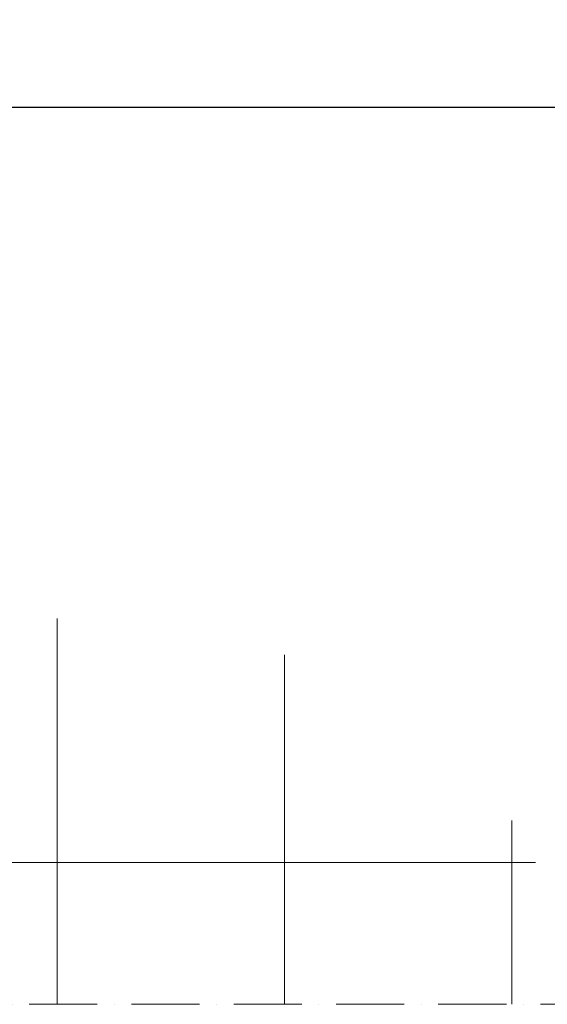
# Model space of a CAD drawing. Header units: millimetres. Extents: x -13331 to 209855, y -117294 to 47640.
# Tile 10 of 34: x 35449 to 44732, y -87273 to -69929. Entities that reach past the tile are written whole.
import ezdxf

# ---------------------------------------------------------------- set-up
doc = ezdxf.new("R2010")
doc.units = ezdxf.units.MM
doc.linetypes.add('ACAD_ISO10W100', pattern=[18, 12, -3, 0, -3])
doc.layers.add('Bemaßung', color=7, linetype='Continuous', lineweight=9)
doc.layers.add('Beschriftung', color=7, linetype='Continuous', lineweight=9)
doc.dimstyles.new('DIN', dxfattribs={"dimtxt": 2.5, "dimasz": 2.5, "dimexe": 1.25, "dimexo": 0.625, "dimtad": 1, "dimtih": 1, "dimdec": 4, "dimdsep": 46, "dimlunit": 6, "dimtxsty": 'Standard', "dimcen": 2.5, "dimadec": 0, "dimazin": 0, "dimtfac": 1, "dimtdec": 4, "dimtmove": 0, "dimatfit": 3, "dimfxl": 0, "dimtvp": 1, "dimtolj": 1, "dimtzin": 0, "dimarcsym": 0})

# ---------------------------------------------------------------- blocks, each defined once
blk = doc.blocks.new('_Oblique')
at = {"color": 0, "linetype": 'ByBlock', "lineweight": -2}
blk.add_line((-0.5, -0.5), (0.5, 0.5), dxfattribs=at)
blk = doc.blocks.new('*D109')
at = {"layer": 'Bemaßung', "color": 0, "lineweight": -2, "transparency": 16777216}
for p, q in [((30106, -75906), (30106, -70472)), ((129933, -75906), (129933, -70472)), ((30106, -71472), (129933, -71472))]:
    blk.add_line(p, q, dxfattribs=at)
at = {"layer": 'DEFPOINTS', "color": 0, "transparency": 16777216}
for p in [(129933, -71472), (30106, -80906), (129933, -80906)]:
    blk.add_point(p, dxfattribs=at)
at = {"layer": 'Bemaßung', "color": 0, "lineweight": -2, "transparency": 16777216, "xscale": 1000, "yscale": 1000, "zscale": 1000, "rotation": 180}
blk.add_blockref('_Oblique', (30106, -71472), dxfattribs=at)
at = {"layer": 'Bemaßung', "color": 0, "lineweight": -2, "transparency": 16777216, "xscale": 1000, "yscale": 1000, "zscale": 1000}
blk.add_blockref('_Oblique', (129933, -71472), dxfattribs=at)
at = {"layer": 'Bemaßung', "color": 0, "transparency": 16777216, "insert": (80019, -70572), "char_height": 1000, "attachment_point": 5}
blk.add_mtext('\\A1;X', dxfattribs=at)

msp = doc.modelspace()

# ---------------------------------------------------------------- linework, layer by layer
at = {"linetype": 'ACAD_ISO10W100', "lineweight": 18, "ltscale": 100}
msp.add_line((8612.70714, -87272.6841), (51375.18358, -87272.6841), dxfattribs=at)
at = {"layer": 'Beschriftung'}
for points in [[(35209.15001, -79772.6841), (32106.41906, -79772.6841), (32106.41906, -84772.6841), (36106.41906, -84772.6841), (36106.41906, -80478.03207)], [(36106.41906, -80478.03207), (36106.41906, -84772.6841), (40106.41906, -84772.6841), (40106.41906, -81117.34227)], [(40106.41906, -81117.34227), (40106.41906, -84772.6841), (44106.41906, -84772.6841), (44106.41906, -84036.57357)], [(44106.41906, -84036.57357), (44106.41906, -84772.6841), (44527.09079, -84772.6841)], [(36106.41906, -87272.6841), (36106.41906, -84772.6841), (32106.41906, -84772.6841), (32106.41906, -87272.6841)], [(40106.41906, -87272.6841), (40106.41906, -84772.6841), (36106.41906, -84772.6841), (36106.41906, -87272.6841)], [(44106.41906, -87272.6841), (44106.41906, -84772.6841), (40106.41906, -84772.6841), (40106.41906, -87272.6841)], [(44527.09079, -84772.6841), (44106.41906, -84772.6841), (44106.41906, -87272.6841)]]:
    msp.add_lwpolyline(points, dxfattribs=at)

# ---------------------------------------------------------------- dimensions: what is measured, and where the dimension line sits
at = {"layer": 'Bemaßung'}
dim = msp.add_linear_dim(base=(129932.51886, -71472.16526), p1=(30106.41906, -80905.8841), p2=(129932.51886, -80905.8841), text='X', dimstyle='DIN', override={"dimscale": 100, "dimtxt": 10, "dimasz": 10, "dimexe": 10, "dimexo": 50, "dimgap": 4, "dimblk1": 'Oblique', "dimblk2": 'Oblique', "dimsah": 1, "dimtmove": 2}, dxfattribs=at)
dim.commit()
dim.dimension.update_dxf_attribs({"geometry": '*D109', "text_midpoint": (80019.46896, -70572.16526)})

doc.saveas('drawing.dxf')
